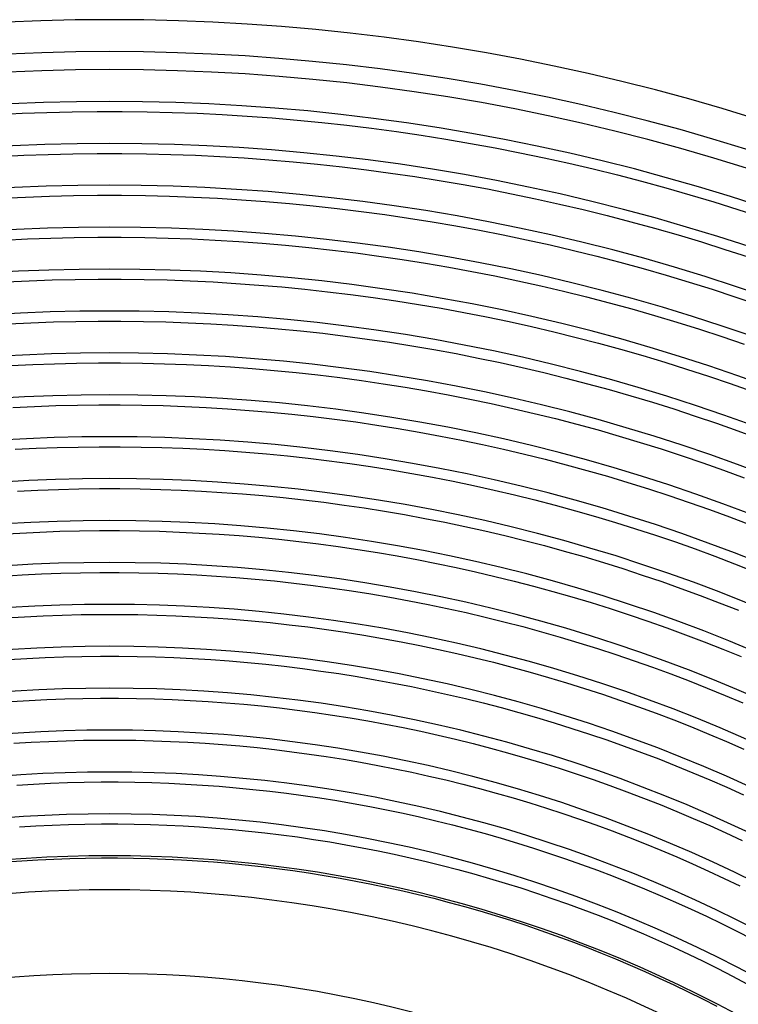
# Model space of a CAD drawing. Header units: millimetres. Extents: x -310 to 310, y -273 to 273.
# Tile 65 of 84: x -11 to 79, y 147 to 270. Entities that reach past the tile are written whole.
import ezdxf

# ---------------------------------------------------------------- set-up
doc = ezdxf.new("R2010")
doc.units = ezdxf.units.MM
doc.layers.add('THICK', color=7, linetype='Continuous')

msp = doc.modelspace()

# ---------------------------------------------------------------- linework, layer by layer
at = {"layer": 'THICK'}
for p, q in [((-14.1, 258.12), (-10.97, 258.27)), ((-10.97, 258.27), (-7.84, 258.38)), ((-7.84, 258.38), (-4.7, 258.46)), ((-4.7, 258.46), (-1.57, 258.5)), ((-1.57, 258.5), (1.57, 258.5)), ((1.57, 258.5), (4.7, 258.46)), ((4.7, 258.46), (7.84, 258.38)), ((7.84, 258.38), (10.97, 258.27)), ((10.97, 258.27), (14.1, 258.12)), ((14.1, 258.12), (17.23, 257.92)), ((17.23, 257.92), (20.36, 257.7)), ((20.36, 257.7), (23.48, 257.43)), ((23.48, 257.43), (26.6, 257.13)), ((26.6, 257.13), (29.72, 256.79)), ((29.72, 256.79), (32.83, 256.41)), ((32.83, 256.41), (35.94, 255.99)), ((35.94, 255.99), (39.04, 255.53)), ((39.04, 255.53), (42.14, 255.04)), ((42.14, 255.04), (45.23, 254.51)), ((45.23, 254.51), (48.31, 253.94)), ((-13.82, 252.87), (-10.75, 253.02)), ((-10.75, 253.02), (-7.68, 253.13)), ((-7.68, 253.13), (-4.61, 253.21)), ((-4.61, 253.21), (-1.54, 253.25)), ((-1.54, 253.25), (1.54, 253.25)), ((1.54, 253.25), (4.61, 253.21)), ((4.61, 253.21), (7.68, 253.13)), ((7.68, 253.13), (10.75, 253.02)), ((10.75, 253.02), (13.82, 252.87)), ((48.31, 253.94), (51.39, 253.34)), ((51.39, 253.34), (54.46, 252.7)), ((13.82, 252.87), (16.88, 252.69)), ((16.88, 252.69), (19.95, 252.46)), ((19.95, 252.46), (23.01, 252.2)), ((23.01, 252.2), (26.06, 251.91)), ((26.06, 251.91), (29.12, 251.57)), ((54.46, 252.7), (57.52, 252.02)), ((57.52, 252.02), (60.57, 251.3)), ((29.12, 251.57), (32.17, 251.2)), ((32.17, 251.2), (35.21, 250.79)), ((35.21, 250.79), (38.25, 250.34)), ((60.57, 251.3), (63.62, 250.55)), ((63.62, 250.55), (66.65, 249.76)), ((38.25, 250.34), (41.28, 249.86)), ((41.28, 249.86), (44.31, 249.34)), ((44.31, 249.34), (47.33, 248.79)), ((66.65, 249.76), (69.68, 248.93)), ((-7.52, 247.89), (-4.51, 247.96)), ((-4.51, 247.96), (-1.5, 248)), ((-1.5, 248), (1.5, 248)), ((1.5, 248), (4.51, 247.96)), ((4.51, 247.96), (7.52, 247.89)), ((47.33, 248.79), (50.35, 248.19)), ((50.35, 248.19), (53.35, 247.57)), ((69.68, 248.93), (72.69, 248.07)), ((72.69, 248.07), (75.69, 247.17)), ((-13.53, 247.63), (-10.53, 247.78)), ((-10.53, 247.78), (-7.52, 247.89)), ((7.52, 247.89), (10.53, 247.78)), ((10.53, 247.78), (13.53, 247.63)), ((13.53, 247.63), (16.53, 247.45)), ((16.53, 247.45), (19.53, 247.23)), ((19.53, 247.23), (22.53, 246.97)), ((22.53, 246.97), (25.52, 246.68)), ((53.35, 247.57), (56.35, 246.9)), ((56.35, 246.9), (59.34, 246.2)), ((75.69, 247.17), (78.69, 246.23)), ((25.52, 246.68), (28.51, 246.36)), ((28.51, 246.36), (31.5, 245.99)), ((31.5, 245.99), (34.48, 245.59)), ((34.48, 245.59), (37.46, 245.15)), ((59.34, 246.2), (62.33, 245.46)), ((78.69, 246.23), (81.67, 245.26)), ((37.46, 245.15), (40.43, 244.68)), ((40.43, 244.68), (43.39, 244.17)), ((62.33, 245.46), (65.3, 244.69)), ((65.3, 244.69), (68.26, 243.88)), ((43.39, 244.17), (46.35, 243.63)), ((46.35, 243.63), (49.3, 243.05)), ((49.3, 243.05), (52.25, 242.43)), ((68.26, 243.88), (71.21, 243.03)), ((71.21, 243.03), (74.16, 242.15)), ((-13.24, 242.39), (-10.3, 242.53)), ((-10.3, 242.53), (-7.36, 242.64)), ((-7.36, 242.64), (-4.42, 242.71)), ((-4.42, 242.71), (-1.47, 242.75)), ((-1.47, 242.75), (1.47, 242.75)), ((1.47, 242.75), (4.42, 242.71)), ((4.42, 242.71), (7.36, 242.64)), ((7.36, 242.64), (10.3, 242.53)), ((10.3, 242.53), (13.24, 242.39)), ((13.24, 242.39), (16.18, 242.21)), ((16.18, 242.21), (19.12, 242)), ((19.12, 242), (22.05, 241.75)), ((52.25, 242.43), (55.19, 241.78)), ((55.19, 241.78), (58.11, 241.09)), ((74.16, 242.15), (77.09, 241.23)), ((22.05, 241.75), (24.98, 241.46)), ((24.98, 241.46), (27.91, 241.14)), ((27.91, 241.14), (30.83, 240.78)), ((30.83, 240.78), (33.75, 240.39)), ((58.11, 241.09), (61.03, 240.37)), ((77.09, 241.23), (80.01, 240.28)), ((33.75, 240.39), (36.67, 239.97)), ((36.67, 239.97), (39.57, 239.5)), ((39.57, 239.5), (42.48, 239.01)), ((61.03, 240.37), (63.94, 239.61)), ((63.94, 239.61), (66.85, 238.82)), ((42.48, 239.01), (45.37, 238.47)), ((45.37, 238.47), (48.26, 237.9)), ((66.85, 238.82), (69.74, 237.99)), ((-12.96, 237.15), (-10.08, 237.29)), ((-10.08, 237.29), (-7.2, 237.39)), ((-7.2, 237.39), (-4.32, 237.46)), ((-4.32, 237.46), (-1.44, 237.5)), ((-1.44, 237.5), (1.44, 237.5)), ((1.44, 237.5), (4.32, 237.46)), ((4.32, 237.46), (7.2, 237.39)), ((7.2, 237.39), (10.08, 237.29)), ((10.08, 237.29), (12.96, 237.15)), ((12.96, 237.15), (15.83, 236.97)), ((15.83, 236.97), (18.71, 236.76)), ((48.26, 237.9), (51.14, 237.3)), ((51.14, 237.3), (54.02, 236.66)), ((69.74, 237.99), (72.62, 237.13)), ((72.62, 237.13), (75.49, 236.23)), ((18.71, 236.76), (21.58, 236.52)), ((21.58, 236.52), (24.44, 236.24)), ((24.44, 236.24), (27.31, 235.92)), ((27.31, 235.92), (30.17, 235.58)), ((54.02, 236.66), (56.88, 235.99)), ((56.88, 235.99), (59.74, 235.28)), ((75.49, 236.23), (78.35, 235.3)), ((30.17, 235.58), (33.02, 235.19)), ((33.02, 235.19), (35.87, 234.78)), ((35.87, 234.78), (38.72, 234.32)), ((59.74, 235.28), (62.59, 234.54)), ((62.59, 234.54), (65.43, 233.77)), ((78.35, 235.3), (81.2, 234.33)), ((38.72, 234.32), (41.56, 233.84)), ((41.56, 233.84), (44.39, 233.31)), ((44.39, 233.31), (47.22, 232.76)), ((65.43, 233.77), (68.26, 232.95)), ((-12.67, 231.9), (-9.86, 232.04)), ((-9.86, 232.04), (-7.04, 232.14)), ((-7.04, 232.14), (-4.23, 232.21)), ((-4.23, 232.21), (-1.41, 232.25)), ((-1.41, 232.25), (1.41, 232.25)), ((1.41, 232.25), (4.23, 232.21)), ((4.23, 232.21), (7.04, 232.14)), ((7.04, 232.14), (9.86, 232.04)), ((9.86, 232.04), (12.67, 231.9)), ((12.67, 231.9), (15.48, 231.73)), ((47.22, 232.76), (50.04, 232.17)), ((50.04, 232.17), (52.85, 231.55)), ((68.26, 232.95), (71.08, 232.11)), ((71.08, 232.11), (73.89, 231.23)), ((15.48, 231.73), (18.29, 231.53)), ((18.29, 231.53), (21.1, 231.29)), ((21.1, 231.29), (23.9, 231.02)), ((23.9, 231.02), (26.7, 230.71)), ((26.7, 230.71), (29.5, 230.37)), ((52.85, 231.55), (55.65, 230.89)), ((55.65, 230.89), (58.45, 230.2)), ((73.89, 231.23), (76.69, 230.32)), ((29.5, 230.37), (32.29, 229.99)), ((32.29, 229.99), (35.08, 229.59)), ((35.08, 229.59), (37.86, 229.14)), ((58.45, 230.2), (61.24, 229.47)), ((61.24, 229.47), (64.02, 228.71)), ((76.69, 230.32), (79.48, 229.37)), ((37.86, 229.14), (40.64, 228.67)), ((40.64, 228.67), (43.41, 228.16)), ((64.02, 228.71), (66.79, 227.92)), ((-4.13, 226.96), (-1.38, 227)), ((-1.38, 227), (1.38, 227)), ((1.38, 227), (4.13, 226.96)), ((43.41, 228.16), (46.17, 227.61)), ((46.17, 227.61), (48.93, 227.04)), ((48.93, 227.04), (51.68, 226.43)), ((66.79, 227.92), (69.55, 227.09)), ((69.55, 227.09), (72.29, 226.23)), ((-12.38, 226.66), (-9.63, 226.8)), ((-9.63, 226.8), (-6.88, 226.9)), ((-6.88, 226.9), (-4.13, 226.96)), ((4.13, 226.96), (6.88, 226.9)), ((6.88, 226.9), (9.63, 226.8)), ((9.63, 226.8), (12.38, 226.66)), ((12.38, 226.66), (15.13, 226.5)), ((15.13, 226.5), (17.88, 226.29)), ((17.88, 226.29), (20.62, 226.06)), ((20.62, 226.06), (23.36, 225.79)), ((23.36, 225.79), (26.1, 225.49)), ((51.68, 226.43), (54.42, 225.78)), ((54.42, 225.78), (57.16, 225.11)), ((72.29, 226.23), (75.03, 225.34)), ((26.1, 225.49), (28.83, 225.16)), ((28.83, 225.16), (31.56, 224.8)), ((31.56, 224.8), (34.29, 224.4)), ((57.16, 225.11), (59.88, 224.4)), ((75.03, 225.34), (77.76, 224.41)), ((34.29, 224.4), (37.01, 223.96)), ((37.01, 223.96), (39.72, 223.5)), ((39.72, 223.5), (42.43, 223)), ((59.88, 224.4), (62.6, 223.65)), ((62.6, 223.65), (65.31, 222.88)), ((77.76, 224.41), (80.48, 223.45)), ((42.43, 223), (45.13, 222.47)), ((45.13, 222.47), (47.82, 221.91)), ((65.31, 222.88), (68.01, 222.07)), ((68.01, 222.07), (70.7, 221.23)), ((-12.1, 221.42), (-9.41, 221.55)), ((-9.41, 221.55), (-6.72, 221.65)), ((-6.72, 221.65), (-4.03, 221.71)), ((-4.03, 221.71), (-1.34, 221.75)), ((-1.34, 221.75), (1.34, 221.75)), ((1.34, 221.75), (4.03, 221.71)), ((4.03, 221.71), (6.72, 221.65)), ((6.72, 221.65), (9.41, 221.55)), ((9.41, 221.55), (12.1, 221.42)), ((12.1, 221.42), (14.78, 221.26)), ((14.78, 221.26), (17.47, 221.06)), ((17.47, 221.06), (20.15, 220.83)), ((20.15, 220.83), (22.82, 220.57)), ((47.82, 221.91), (50.51, 221.31)), ((50.51, 221.31), (53.19, 220.68)), ((70.7, 221.23), (73.37, 220.35)), ((22.82, 220.57), (25.5, 220.28)), ((25.5, 220.28), (28.17, 219.95)), ((28.17, 219.95), (30.83, 219.6)), ((30.83, 219.6), (33.49, 219.21)), ((53.19, 220.68), (55.87, 220.02)), ((55.87, 220.02), (58.53, 219.32)), ((73.37, 220.35), (76.04, 219.45)), ((33.49, 219.21), (36.15, 218.78)), ((36.15, 218.78), (38.8, 218.33)), ((58.53, 219.32), (61.19, 218.6)), ((61.19, 218.6), (63.83, 217.84)), ((76.04, 219.45), (78.7, 218.51)), ((78.7, 218.51), (81.34, 217.54)), ((38.8, 218.33), (41.45, 217.84)), ((41.45, 217.84), (44.09, 217.32)), ((44.09, 217.32), (46.72, 216.77)), ((63.83, 217.84), (66.47, 217.05)), ((-11.81, 216.18), (-9.19, 216.3)), ((-9.19, 216.3), (-6.56, 216.4)), ((-6.56, 216.4), (-3.94, 216.46)), ((-3.94, 216.46), (-1.31, 216.5)), ((-1.31, 216.5), (1.31, 216.5)), ((1.31, 216.5), (3.94, 216.46)), ((3.94, 216.46), (6.56, 216.4)), ((6.56, 216.4), (9.19, 216.3)), ((9.19, 216.3), (11.81, 216.18)), ((11.81, 216.18), (14.43, 216.02)), ((14.43, 216.02), (17.05, 215.83)), ((46.72, 216.77), (49.34, 216.19)), ((49.34, 216.19), (51.96, 215.58)), ((66.47, 217.05), (69.1, 216.23)), ((69.1, 216.23), (71.72, 215.37)), ((17.05, 215.83), (19.67, 215.6)), ((19.67, 215.6), (22.28, 215.35)), ((22.28, 215.35), (24.89, 215.06)), ((24.89, 215.06), (27.5, 214.75)), ((27.5, 214.75), (30.1, 214.4)), ((51.96, 215.58), (54.57, 214.93)), ((54.57, 214.93), (57.18, 214.25)), ((71.72, 215.37), (74.32, 214.49)), ((30.1, 214.4), (32.7, 214.02)), ((32.7, 214.02), (35.29, 213.6)), ((35.29, 213.6), (37.88, 213.16)), ((57.18, 214.25), (59.77, 213.54)), ((59.77, 213.54), (62.36, 212.8)), ((74.32, 214.49), (76.92, 213.57)), ((76.92, 213.57), (79.5, 212.62)), ((37.88, 213.16), (40.46, 212.68)), ((40.46, 212.68), (43.04, 212.18)), ((43.04, 212.18), (45.61, 211.64)), ((62.36, 212.8), (64.93, 212.03)), ((-11.53, 210.94), (-8.97, 211.06)), ((-8.97, 211.06), (-6.41, 211.15)), ((-6.41, 211.15), (-3.84, 211.22)), ((-3.84, 211.22), (-1.28, 211.25)), ((-1.28, 211.25), (1.28, 211.25)), ((1.28, 211.25), (3.84, 211.22)), ((3.84, 211.22), (6.41, 211.15)), ((6.41, 211.15), (8.97, 211.06)), ((8.97, 211.06), (11.53, 210.94)), ((11.53, 210.94), (14.08, 210.78)), ((45.61, 211.64), (48.18, 211.07)), ((48.18, 211.07), (50.73, 210.47)), ((64.93, 212.03), (67.5, 211.23)), ((67.5, 211.23), (70.06, 210.39)), ((14.08, 210.78), (16.64, 210.59)), ((16.64, 210.59), (19.19, 210.38)), ((19.19, 210.38), (21.74, 210.13)), ((21.74, 210.13), (24.29, 209.85)), ((24.29, 209.85), (26.83, 209.54)), ((50.73, 210.47), (53.28, 209.84)), ((53.28, 209.84), (55.82, 209.18)), ((70.06, 210.39), (72.6, 209.53)), ((26.83, 209.54), (29.37, 209.2)), ((29.37, 209.2), (31.91, 208.83)), ((31.91, 208.83), (34.44, 208.42)), ((55.82, 209.18), (58.36, 208.49)), ((58.36, 208.49), (60.88, 207.76)), ((72.6, 209.53), (75.14, 208.63)), ((75.14, 208.63), (77.67, 207.7)), ((34.44, 208.42), (36.96, 207.99)), ((36.96, 207.99), (39.48, 207.53)), ((39.48, 207.53), (42, 207.03)), ((60.88, 207.76), (63.4, 207.01)), ((77.67, 207.7), (80.18, 206.75)), ((42, 207.03), (44.51, 206.51)), ((44.51, 206.51), (47.01, 205.95)), ((63.4, 207.01), (65.9, 206.23)), ((65.9, 206.23), (68.4, 205.41)), ((-13.73, 205.54), (-11.24, 205.69)), ((-11.24, 205.69), (-8.74, 205.81)), ((-8.74, 205.81), (-6.25, 205.91)), ((-6.25, 205.91), (-3.75, 205.97)), ((-3.75, 205.97), (-1.25, 206)), ((-1.25, 206), (1.25, 206)), ((1.25, 206), (3.75, 205.97)), ((3.75, 205.97), (6.25, 205.91)), ((6.25, 205.91), (8.74, 205.81)), ((8.74, 205.81), (11.24, 205.69)), ((11.24, 205.69), (13.73, 205.54)), ((13.73, 205.54), (16.22, 205.36)), ((16.22, 205.36), (18.71, 205.15)), ((18.71, 205.15), (21.2, 204.91)), ((21.2, 204.91), (23.69, 204.63)), ((47.01, 205.95), (49.5, 205.37)), ((49.5, 205.37), (51.99, 204.75)), ((68.4, 205.41), (70.89, 204.57)), ((23.69, 204.63), (26.17, 204.33)), ((26.17, 204.33), (28.64, 204)), ((28.64, 204), (31.11, 203.64)), ((31.11, 203.64), (33.58, 203.24)), ((51.99, 204.75), (54.47, 204.11)), ((54.47, 204.11), (56.94, 203.43)), ((70.89, 204.57), (73.36, 203.69)), ((73.36, 203.69), (75.83, 202.79)), ((33.58, 203.24), (36.04, 202.82)), ((36.04, 202.82), (38.5, 202.37)), ((38.5, 202.37), (40.95, 201.89)), ((56.94, 203.43), (59.4, 202.73)), ((59.4, 202.73), (61.86, 201.99)), ((75.83, 202.79), (78.28, 201.85)), ((40.95, 201.89), (43.4, 201.38)), ((43.4, 201.38), (45.84, 200.84)), ((61.86, 201.99), (64.3, 201.23)), ((64.3, 201.23), (66.74, 200.43)), ((78.28, 201.85), (80.72, 200.89)), ((-13.38, 200.3), (-10.95, 200.45)), ((-10.95, 200.45), (-8.52, 200.57)), ((-8.52, 200.57), (-6.09, 200.66)), ((-6.09, 200.66), (-3.65, 200.72)), ((-3.65, 200.72), (-1.22, 200.75)), ((-1.22, 200.75), (1.22, 200.75)), ((1.22, 200.75), (3.65, 200.72)), ((3.65, 200.72), (6.09, 200.66)), ((6.09, 200.66), (8.52, 200.57)), ((8.52, 200.57), (10.95, 200.45)), ((10.95, 200.45), (13.38, 200.3)), ((13.38, 200.3), (15.81, 200.13)), ((15.81, 200.13), (18.24, 199.92)), ((18.24, 199.92), (20.66, 199.68)), ((45.84, 200.84), (48.27, 200.26)), ((48.27, 200.26), (50.7, 199.66)), ((66.74, 200.43), (69.17, 199.61)), ((20.66, 199.68), (23.08, 199.42)), ((23.08, 199.42), (25.5, 199.12)), ((25.5, 199.12), (27.91, 198.8)), ((27.91, 198.8), (30.32, 198.45)), ((50.7, 199.66), (53.12, 199.03)), ((53.12, 199.03), (55.53, 198.38)), ((69.17, 199.61), (71.58, 198.75)), ((71.58, 198.75), (73.99, 197.87)), ((30.32, 198.45), (32.73, 198.06)), ((32.73, 198.06), (35.13, 197.65)), ((35.13, 197.65), (37.52, 197.21)), ((55.53, 198.38), (57.93, 197.69)), ((57.93, 197.69), (60.32, 196.97)), ((73.99, 197.87), (76.38, 196.96)), ((37.52, 197.21), (39.91, 196.74)), ((39.91, 196.74), (42.29, 196.24)), ((42.29, 196.24), (44.67, 195.72)), ((60.32, 196.97), (62.71, 196.22)), ((62.71, 196.22), (65.08, 195.45)), ((76.38, 196.96), (78.77, 196.02)), ((-13.03, 195.07), (-10.67, 195.21)), ((-10.67, 195.21), (-8.3, 195.32)), ((-8.3, 195.32), (-5.93, 195.41)), ((-5.93, 195.41), (-3.56, 195.47)), ((-3.56, 195.47), (-1.19, 195.5)), ((-1.19, 195.5), (1.19, 195.5)), ((1.19, 195.5), (3.56, 195.47)), ((3.56, 195.47), (5.93, 195.41)), ((5.93, 195.41), (8.3, 195.32)), ((8.3, 195.32), (10.67, 195.21)), ((10.67, 195.21), (13.03, 195.07)), ((13.03, 195.07), (15.4, 194.89)), ((44.67, 195.72), (47.04, 195.16)), ((47.04, 195.16), (49.41, 194.58)), ((65.08, 195.45), (67.45, 194.65)), ((15.4, 194.89), (17.76, 194.69)), ((17.76, 194.69), (20.12, 194.46)), ((20.12, 194.46), (22.48, 194.2)), ((22.48, 194.2), (24.83, 193.92)), ((24.83, 193.92), (27.18, 193.6)), ((49.41, 194.58), (51.76, 193.96)), ((51.76, 193.96), (54.11, 193.32)), ((67.45, 194.65), (69.8, 193.81)), ((69.8, 193.81), (72.15, 192.95)), ((27.18, 193.6), (29.53, 193.26)), ((29.53, 193.26), (31.87, 192.88)), ((31.87, 192.88), (34.21, 192.48)), ((34.21, 192.48), (36.54, 192.05)), ((54.11, 193.32), (56.45, 192.65)), ((56.45, 192.65), (58.78, 191.95)), ((72.15, 192.95), (74.48, 192.06)), ((36.54, 192.05), (38.87, 191.6)), ((38.87, 191.6), (41.19, 191.11)), ((58.78, 191.95), (61.11, 191.22)), ((61.11, 191.22), (63.42, 190.47)), ((74.48, 192.06), (76.81, 191.15)), ((-12.68, 189.83), (-10.38, 189.97)), ((-10.38, 189.97), (-8.07, 190.08)), ((-8.07, 190.08), (-5.77, 190.16)), ((-5.77, 190.16), (-3.46, 190.22)), ((-3.46, 190.22), (-1.15, 190.25)), ((-1.15, 190.25), (1.15, 190.25)), ((1.15, 190.25), (3.46, 190.22)), ((3.46, 190.22), (5.77, 190.16)), ((5.77, 190.16), (8.07, 190.08)), ((8.07, 190.08), (10.38, 189.97)), ((10.38, 189.97), (12.68, 189.83)), ((41.19, 191.11), (43.5, 190.6)), ((43.5, 190.6), (45.81, 190.06)), ((45.81, 190.06), (48.11, 189.49)), ((63.42, 190.47), (65.73, 189.68)), ((76.81, 191.15), (79.12, 190.2)), ((12.68, 189.83), (14.98, 189.66)), ((14.98, 189.66), (17.28, 189.46)), ((17.28, 189.46), (19.58, 189.24)), ((19.58, 189.24), (21.87, 188.99)), ((21.87, 188.99), (24.17, 188.71)), ((48.11, 189.49), (50.41, 188.89)), ((50.41, 188.89), (52.7, 188.26)), ((65.73, 189.68), (68.02, 188.87)), ((68.02, 188.87), (70.31, 188.03)), ((24.17, 188.71), (26.45, 188.4)), ((26.45, 188.4), (28.74, 188.07)), ((28.74, 188.07), (31.01, 187.7)), ((31.01, 187.7), (33.29, 187.31)), ((52.7, 188.26), (54.98, 187.61)), ((54.98, 187.61), (57.25, 186.93)), ((70.31, 188.03), (72.59, 187.17)), ((33.29, 187.31), (35.56, 186.9)), ((35.56, 186.9), (37.82, 186.45)), ((37.82, 186.45), (40.08, 185.98)), ((57.25, 186.93), (59.51, 186.22)), ((72.59, 187.17), (74.85, 186.27)), ((74.85, 186.27), (77.1, 185.35)), ((40.08, 185.98), (42.33, 185.48)), ((42.33, 185.48), (44.58, 184.95)), ((59.51, 186.22), (61.76, 185.49)), ((61.76, 185.49), (64.01, 184.72)), ((77.1, 185.35), (79.35, 184.4)), ((-12.33, 184.59), (-10.09, 184.72)), ((-10.09, 184.72), (-7.85, 184.83)), ((-7.85, 184.83), (-5.61, 184.91)), ((-5.61, 184.91), (-3.37, 184.97)), ((-3.37, 184.97), (-1.12, 185)), ((-1.12, 185), (1.12, 185)), ((1.12, 185), (3.37, 184.97)), ((3.37, 184.97), (5.61, 184.91)), ((5.61, 184.91), (7.85, 184.83)), ((7.85, 184.83), (10.09, 184.72)), ((10.09, 184.72), (12.33, 184.59)), ((12.33, 184.59), (14.57, 184.43)), ((14.57, 184.43), (16.81, 184.24)), ((16.81, 184.24), (19.04, 184.02)), ((19.04, 184.02), (21.27, 183.77)), ((44.58, 184.95), (46.82, 184.4)), ((46.82, 184.4), (49.05, 183.82)), ((49.05, 183.82), (51.28, 183.21)), ((64.01, 184.72), (66.25, 183.93)), ((66.25, 183.93), (68.47, 183.12)), ((21.27, 183.77), (23.5, 183.5)), ((23.5, 183.5), (25.72, 183.2)), ((25.72, 183.2), (27.94, 182.88)), ((27.94, 182.88), (30.16, 182.53)), ((51.28, 183.21), (53.5, 182.57)), ((53.5, 182.57), (55.71, 181.91)), ((68.47, 183.12), (70.69, 182.27)), ((30.16, 182.53), (32.37, 182.15)), ((32.37, 182.15), (34.58, 181.74)), ((34.58, 181.74), (36.78, 181.31)), ((55.71, 181.91), (57.91, 181.22)), ((70.69, 182.27), (72.89, 181.4)), ((72.89, 181.4), (75.09, 180.5)), ((36.78, 181.31), (38.98, 180.85)), ((38.98, 180.85), (41.17, 180.36)), ((41.17, 180.36), (43.35, 179.85)), ((57.91, 181.22), (60.11, 180.51)), ((60.11, 180.51), (62.29, 179.76)), ((75.09, 180.5), (77.27, 179.58)), ((-11.98, 179.35), (-9.81, 179.48)), ((-9.81, 179.48), (-7.63, 179.59)), ((-7.63, 179.59), (-5.45, 179.67)), ((-5.45, 179.67), (-3.27, 179.72)), ((-3.27, 179.72), (-1.09, 179.75)), ((-1.09, 179.75), (1.09, 179.75)), ((1.09, 179.75), (3.27, 179.72)), ((3.27, 179.72), (5.45, 179.67)), ((5.45, 179.67), (7.63, 179.59)), ((7.63, 179.59), (9.81, 179.48)), ((9.81, 179.48), (11.98, 179.35)), ((11.98, 179.35), (14.16, 179.19)), ((14.16, 179.19), (16.33, 179.01)), ((16.33, 179.01), (18.5, 178.8)), ((43.35, 179.85), (45.53, 179.31)), ((45.53, 179.31), (47.7, 178.74)), ((62.29, 179.76), (64.47, 178.99)), ((64.47, 178.99), (66.63, 178.2)), ((77.27, 179.58), (79.44, 178.63)), ((18.5, 178.8), (20.67, 178.56)), ((20.67, 178.56), (22.83, 178.29)), ((22.83, 178.29), (24.99, 178)), ((24.99, 178), (27.15, 177.69)), ((27.15, 177.69), (29.3, 177.35)), ((47.7, 178.74), (49.87, 178.15)), ((49.87, 178.15), (52.02, 177.53)), ((66.63, 178.2), (68.79, 177.38)), ((29.3, 177.35), (31.45, 176.98)), ((31.45, 176.98), (33.6, 176.58)), ((33.6, 176.58), (35.74, 176.16)), ((52.02, 177.53), (54.17, 176.89)), ((54.17, 176.89), (56.31, 176.22)), ((68.79, 177.38), (70.94, 176.53)), ((70.94, 176.53), (73.07, 175.66)), ((35.74, 176.16), (37.87, 175.72)), ((37.87, 175.72), (40, 175.24)), ((40, 175.24), (42.12, 174.75)), ((56.31, 176.22), (58.45, 175.52)), ((58.45, 175.52), (60.57, 174.8)), ((73.07, 175.66), (75.2, 174.76)), ((-11.63, 174.11), (-9.52, 174.24)), ((-9.52, 174.24), (-7.41, 174.34)), ((-7.41, 174.34), (-5.29, 174.42)), ((-5.29, 174.42), (-3.17, 174.47)), ((-3.17, 174.47), (-1.06, 174.5)), ((-1.06, 174.5), (1.06, 174.5)), ((1.06, 174.5), (3.17, 174.47)), ((3.17, 174.47), (5.29, 174.42)), ((5.29, 174.42), (7.41, 174.34)), ((7.41, 174.34), (9.52, 174.24)), ((9.52, 174.24), (11.63, 174.11)), ((11.63, 174.11), (13.74, 173.96)), ((13.74, 173.96), (15.85, 173.78)), ((42.12, 174.75), (44.24, 174.22)), ((44.24, 174.22), (46.35, 173.67)), ((60.57, 174.8), (62.69, 174.06)), ((62.69, 174.06), (64.79, 173.28)), ((75.2, 174.76), (77.31, 173.83)), ((15.85, 173.78), (17.96, 173.57)), ((17.96, 173.57), (20.06, 173.34)), ((20.06, 173.34), (22.16, 173.09)), ((22.16, 173.09), (24.26, 172.81)), ((24.26, 172.81), (26.36, 172.5)), ((46.35, 173.67), (48.45, 173.1)), ((48.45, 173.1), (50.55, 172.5)), ((64.79, 173.28), (66.89, 172.48)), ((77.31, 173.83), (79.41, 172.88)), ((26.36, 172.5), (28.45, 172.17)), ((28.45, 172.17), (30.53, 171.81)), ((30.53, 171.81), (32.61, 171.42)), ((50.55, 172.5), (52.63, 171.87)), ((52.63, 171.87), (54.72, 171.22)), ((66.89, 172.48), (68.98, 171.66)), ((68.98, 171.66), (71.06, 170.81)), ((32.61, 171.42), (34.69, 171.02)), ((34.69, 171.02), (36.76, 170.58)), ((36.76, 170.58), (38.83, 170.12)), ((54.72, 171.22), (56.79, 170.54)), ((56.79, 170.54), (58.85, 169.84)), ((71.06, 170.81), (73.12, 169.94)), ((-11.28, 168.87), (-9.23, 169)), ((-9.23, 169), (-7.18, 169.1)), ((-7.18, 169.1), (-5.13, 169.17)), ((-5.13, 169.17), (-3.08, 169.22)), ((-3.08, 169.22), (-1.03, 169.25)), ((-1.03, 169.25), (1.03, 169.25)), ((1.03, 169.25), (3.08, 169.22)), ((3.08, 169.22), (5.13, 169.17)), ((5.13, 169.17), (7.18, 169.1)), ((7.18, 169.1), (9.23, 169)), ((9.23, 169), (11.28, 168.87)), ((38.83, 170.12), (40.89, 169.64)), ((40.89, 169.64), (42.95, 169.13)), ((42.95, 169.13), (44.99, 168.6)), ((58.85, 169.84), (60.91, 169.12)), ((60.91, 169.12), (62.96, 168.36)), ((73.12, 169.94), (75.18, 169.04)), ((75.18, 169.04), (77.22, 168.11)), ((11.28, 168.87), (13.33, 168.72)), ((13.33, 168.72), (15.38, 168.55)), ((15.38, 168.55), (17.42, 168.35)), ((17.42, 168.35), (19.46, 168.13)), ((19.46, 168.13), (21.5, 167.88)), ((21.5, 167.88), (23.53, 167.61)), ((44.99, 168.6), (47.04, 168.04)), ((47.04, 168.04), (49.07, 167.46)), ((62.96, 168.36), (64.99, 167.59)), ((77.22, 168.11), (79.26, 167.16)), ((23.53, 167.61), (25.56, 167.31)), ((25.56, 167.31), (27.59, 166.99)), ((27.59, 166.99), (29.61, 166.64)), ((29.61, 166.64), (31.63, 166.27)), ((49.07, 167.46), (51.1, 166.85)), ((51.1, 166.85), (53.12, 166.22)), ((64.99, 167.59), (67.02, 166.79)), ((67.02, 166.79), (69.04, 165.96)), ((31.63, 166.27), (33.65, 165.87)), ((33.65, 165.87), (35.66, 165.45)), ((35.66, 165.45), (37.66, 165.01)), ((53.12, 166.22), (55.13, 165.56)), ((55.13, 165.56), (57.13, 164.88)), ((69.04, 165.96), (71.05, 165.11)), ((-13, 164.49), (-11, 164.63)), ((-11, 164.63), (-9, 164.75)), ((-9, 164.75), (-7, 164.85)), ((-7, 164.85), (-5, 164.92)), ((-5, 164.92), (-3, 164.97)), ((-3, 164.97), (-1, 165)), ((-1, 165), (1, 165)), ((1, 165), (3, 164.97)), ((3, 164.97), (5, 164.92)), ((5, 164.92), (7, 164.85)), ((7, 164.85), (9, 164.75)), ((9, 164.75), (11, 164.63)), ((11, 164.63), (13, 164.49)), ((13, 164.49), (14.99, 164.32)), ((14.99, 164.32), (16.98, 164.12)), ((16.98, 164.12), (18.97, 163.91)), ((37.66, 165.01), (39.66, 164.54)), ((39.66, 164.54), (41.65, 164.04)), ((57.13, 164.88), (59.13, 164.18)), ((59.13, 164.18), (61.12, 163.45)), ((71.05, 165.11), (73.04, 164.24)), ((73.04, 164.24), (75.03, 163.34)), ((18.97, 163.91), (20.96, 163.66)), ((20.96, 163.66), (22.94, 163.4)), ((22.94, 163.4), (24.92, 163.11)), ((24.92, 163.11), (26.9, 162.79)), ((41.65, 164.04), (43.64, 163.53)), ((43.64, 163.53), (45.62, 162.99)), ((45.62, 162.99), (47.59, 162.42)), ((61.12, 163.45), (63.09, 162.69)), ((75.03, 163.34), (77.01, 162.42)), ((26.9, 162.79), (28.87, 162.45)), ((28.87, 162.45), (30.84, 162.09)), ((30.84, 162.09), (32.8, 161.71)), ((32.8, 161.71), (34.76, 161.3)), ((47.59, 162.42), (49.56, 161.83)), ((49.56, 161.83), (51.52, 161.22)), ((63.09, 162.69), (65.06, 161.92)), ((65.06, 161.92), (67.02, 161.12)), ((77.01, 162.42), (78.97, 161.47)), ((34.76, 161.3), (36.72, 160.86)), ((36.72, 160.86), (38.66, 160.41)), ((38.66, 160.41), (40.61, 159.93)), ((51.52, 161.22), (53.47, 160.58)), ((53.47, 160.58), (55.42, 159.92)), ((67.02, 161.12), (68.97, 160.29)), ((40.61, 159.93), (42.54, 159.42)), ((42.54, 159.42), (44.47, 158.89)), ((55.42, 159.92), (57.35, 159.24)), ((57.35, 159.24), (59.28, 158.53)), ((68.97, 160.29), (70.91, 159.44)), ((70.91, 159.44), (72.84, 158.57)), ((44.47, 158.89), (46.4, 158.34)), ((46.4, 158.34), (48.32, 157.77)), ((59.28, 158.53), (61.2, 157.8)), ((72.84, 158.57), (74.76, 157.68)), ((48.32, 157.77), (50.23, 157.17)), ((50.23, 157.17), (52.13, 156.55)), ((61.2, 157.8), (63.11, 157.05)), ((63.11, 157.05), (65.01, 156.27)), ((74.76, 157.68), (76.66, 156.76)), ((76.66, 156.76), (78.56, 155.82)), ((52.13, 156.55), (54.02, 155.91)), ((54.02, 155.91), (55.91, 155.24)), ((65.01, 156.27), (66.9, 155.47)), ((66.9, 155.47), (68.78, 154.65)), ((78.56, 155.82), (80.44, 154.85)), ((55.91, 155.24), (57.79, 154.55)), ((57.79, 154.55), (59.66, 153.84)), ((68.78, 154.65), (70.65, 153.8)), ((59.66, 153.84), (61.52, 153.1)), ((61.52, 153.1), (63.37, 152.34)), ((70.65, 153.8), (72.51, 152.93)), ((63.37, 152.34), (65.22, 151.56)), ((72.51, 152.93), (74.36, 152.04)), ((74.36, 152.04), (76.2, 151.13)), ((65.22, 151.56), (67.05, 150.76)), ((67.05, 150.76), (68.87, 149.94)), ((76.2, 151.13), (78.02, 150.19)), ((68.87, 149.94), (70.69, 149.09)), ((78.02, 150.19), (79.84, 149.23)), ((70.69, 149.09), (72.49, 148.22)), ((72.49, 148.22), (74.28, 147.33)), ((74.28, 147.33), (76.07, 146.42))]:
    msp.add_line(p, q, dxfattribs=at)
for radius, start, end in [(270, 60.4237, 119.5763), (266, 60.4308, 119.5692), (263.75, 60.1218, 119.8782), (259.75, 60.4411, 119.5588), (254.5, 60.4503, 119.5497), (249.25, 60.4598, 119.5403), (244, 60.4696, 119.5303), (238.75, 60.48, 119.52), (233.5, 60.4908, 119.5093), (228.25, 60.5021, 119.498), (223, 60.5139, 119.4861), (217.75, 60.5263, 119.4737), (212.5, 60.5392, 119.4607), (207.25, 60.5529, 119.4471), (202, 60.5673, 119.4327), (196.75, 60.5824, 119.4176), (191.5, 60.5984, 119.4016), (186.25, 60.6153, 119.3848), (181, 60.6331, 119.3669), (175.75, 60.6521, 119.348), (170.5, 60.6721, 119.3279), (165.25, 60.6928, 119.3072), (161, 60.7109, 119.2891), (150.5, 60.7605, 119.2395)]:
    msp.add_arc((0, 0), radius, start, end, dxfattribs=at)

doc.saveas('drawing.dxf')
